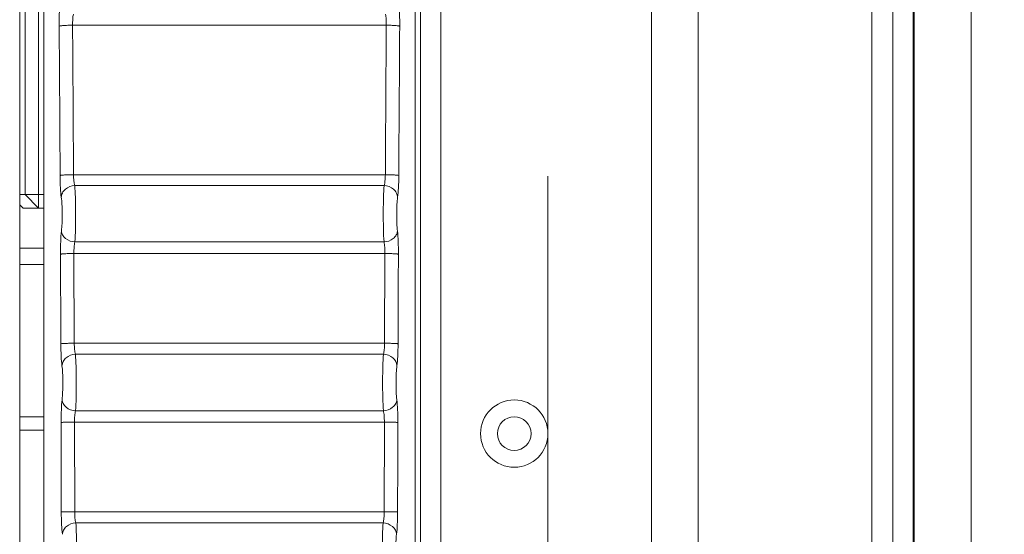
# Model space of a CAD drawing. Header units: centimetres. Extents: x -21 to 21, y -29.7 to 29.7.
# Tile 66 of 93: x 7.438 to 8.899, y -10.057 to -9.292. Entities that reach past the tile are written whole.
import ezdxf

# ---------------------------------------------------------------- set-up
doc = ezdxf.new("R2010")
doc.units = ezdxf.units.CM
doc.header["$MEASUREMENT"] = 0

msp = doc.modelspace()

# ---------------------------------------------------------------- linework, layer by layer
at = {"color": 8, "lineweight": 5}
msp.add_open_spline([(-21.00035, -29.70651), (-21.00035, -29.70651), (20.99965, -29.70651), (20.99965, -29.70651), (20.99965, -29.70651), (20.99965, 29.69349), (20.99965, 29.69349), (20.99965, 29.69349), (-21.00035, 29.69349), (-21.00035, 29.69349), (-21.00035, 29.69349), (-21.00035, -29.70651), (-21.00035, -29.70651)], degree=3, knots=[0, 0, 0, 0, 0.25, 0.25, 0.25, 0.5, 0.5, 0.5, 0.75, 0.75, 0.75, 1, 1, 1, 1], dxfattribs=at)
at = {"lineweight": 5}
for points, knots in [([(8.53896, -4.32699), (8.53896, -4.12541), (8.37554, -3.96199), (8.17396, -3.96199), (7.97238, -3.96199), (7.80896, -4.12541), (7.80896, -4.32699), (7.80896, -4.52858), (7.97237, -4.69199), (8.17396, -4.69199), (8.37554, -4.69199), (8.53896, -4.52858), (8.53896, -4.327), (8.53896, 5.34884), (8.53896, -14.00283), (8.53896, -4.32699)], [0, 0, 0, 0, 0.25, 0.25, 0.25, 0.5, 0.5, 0.5, 0.75, 0.75, 0.75, 1, 1, 1, 1.00001, 1.00001, 1.00001, 1.00001]), ([(8.52396, -4.32699), (8.52396, -4.13369), (8.36726, -3.97699), (8.17396, -3.97699), (7.98066, -3.97699), (7.82396, -4.13369), (7.82396, -4.32699), (7.82396, -4.52029), (7.98066, -4.67699), (8.17396, -4.67699), (8.36726, -4.67699), (8.52396, -4.52029), (8.52396, -4.327), (8.52396, 4.95092), (8.52396, -13.60539), (8.52396, -4.32699)], [0, 0, 0, 0, 0.25, 0.25, 0.25, 0.5, 0.5, 0.5, 0.75, 0.75, 0.75, 1, 1, 1, 1.00001, 1.00001, 1.00001, 1.00001]), ([(8.51396, -4.32699), (8.51396, -4.13922), (8.36174, -3.98699), (8.17396, -3.98699), (7.98618, -3.98699), (7.83396, -4.13922), (7.83396, -4.32699), (7.83396, -4.51477), (7.98618, -4.66699), (8.17396, -4.66699), (8.36173, -4.66699), (8.51396, -4.51477), (8.51396, -4.327), (8.51396, 4.68596), (8.51396, -13.33995), (8.51396, -4.32699)], [0, 0, 0, 0, 0.25, 0.25, 0.25, 0.5, 0.5, 0.5, 0.75, 0.75, 0.75, 1, 1, 1, 1.00001, 1.00001, 1.00001, 1.00001]), ([(8.42896, -4.32699), (8.42896, -4.18616), (8.31479, -4.07199), (8.17396, -4.07199), (8.03313, -4.07199), (7.91896, -4.18616), (7.91896, -4.32699), (7.91896, -4.46783), (8.03313, -4.58199), (8.17396, -4.58199), (8.31479, -4.58199), (8.42896, -4.46783), (8.42896, -4.327), (8.42896, 2.43284), (8.42896, -11.08683), (8.42896, -4.32699)], [0, 0, 0, 0, 0.25, 0.25, 0.25, 0.5, 0.5, 0.5, 0.75, 0.75, 0.75, 1, 1, 1, 1.00001, 1.00001, 1.00001, 1.00001]), ([(8.32314, -15.62699), (8.32314, -15.40653), (8.14442, -15.22782), (7.92396, -15.22782), (7.7035, -15.22782), (7.52478, -15.40653), (7.52478, -15.62699), (7.52478, -15.84745), (7.7035, -16.02617), (7.92396, -16.02617), (8.14442, -16.02617), (8.32314, -15.84746), (8.32314, -15.627), (8.32314, -5.04492), (8.32314, -26.20907), (8.32314, -15.62699)], [0, 0, 0, 0, 0.25, 0.25, 0.25, 0.5, 0.5, 0.5, 0.75, 0.75, 0.75, 1, 1, 1, 1.00001, 1.00001, 1.00001, 1.00001]), ([(8.30316, -15.62699), (8.30316, -15.41756), (8.13339, -15.24779), (7.92396, -15.24779), (7.71453, -15.24779), (7.54476, -15.41756), (7.54475, -15.62699), (7.54475, -15.83642), (7.71453, -16.0062), (7.92396, -16.0062), (8.13339, -16.0062), (8.30316, -15.83642), (8.30316, -15.627), (8.30316, -5.57484), (8.30316, -25.67963), (8.30316, -15.62699)], [0, 0, 0, 0, 0.25, 0.25, 0.25, 0.5, 0.5, 0.5, 0.75, 0.75, 0.75, 1, 1, 1, 1.00001, 1.00001, 1.00001, 1.00001]), ([(8.28896, -15.62699), (8.28896, -15.42541), (8.12554, -15.26199), (7.92396, -15.26199), (7.72238, -15.26199), (7.55896, -15.42541), (7.55896, -15.62699), (7.55896, -15.82858), (7.72237, -15.99199), (7.92396, -15.99199), (8.12554, -15.99199), (8.28896, -15.82858), (8.28896, -15.627), (8.28896, -5.95116), (8.28896, -25.30283), (8.28896, -15.62699)], [0, 0, 0, 0, 0.25, 0.25, 0.25, 0.5, 0.5, 0.5, 0.75, 0.75, 0.75, 1, 1, 1, 1.00001, 1.00001, 1.00001, 1.00001]), ([(8.27396, -15.62699), (8.27396, -15.43369), (8.11726, -15.27699), (7.92396, -15.27699), (7.73066, -15.27699), (7.57396, -15.43369), (7.57396, -15.62699), (7.57396, -15.82029), (7.73066, -15.97699), (7.92396, -15.97699), (8.11726, -15.97699), (8.27396, -15.82029), (8.27396, -15.627), (8.27396, -6.34908), (8.27396, -24.90539), (8.27396, -15.62699)], [0, 0, 0, 0, 0.25, 0.25, 0.25, 0.5, 0.5, 0.5, 0.75, 0.75, 0.75, 1, 1, 1, 1.00001, 1.00001, 1.00001, 1.00001]), ([(8.26396, -15.62699), (8.26396, -15.43922), (8.11174, -15.28699), (7.92396, -15.28699), (7.73618, -15.28699), (7.58396, -15.43922), (7.58396, -15.62699), (7.58396, -15.81477), (7.73618, -15.96699), (7.92396, -15.96699), (8.11173, -15.96699), (8.26396, -15.81477), (8.26396, -15.627), (8.26396, -6.61404), (8.26396, -24.63995), (8.26396, -15.62699)], [0, 0, 0, 0, 0.25, 0.25, 0.25, 0.5, 0.5, 0.5, 0.75, 0.75, 0.75, 1, 1, 1, 1.00001, 1.00001, 1.00001, 1.00001]), ([(8.22166, -9.90719), (8.22166, -9.87958), (8.19927, -9.85719), (8.17166, -9.85719), (8.14405, -9.85719), (8.12166, -9.87958), (8.12166, -9.90719), (8.12166, -9.93481), (8.14405, -9.95719), (8.17166, -9.95719), (8.19927, -9.95719), (8.22166, -9.93481), (8.22166, -9.9072), (8.22166, -8.58192), (8.22166, -11.23247), (8.22166, -9.90719)], [0, 0, 0, 0, 0.25, 0.25, 0.25, 0.5, 0.5, 0.5, 0.75, 0.75, 0.75, 1, 1, 1, 1.00001, 1.00001, 1.00001, 1.00001]), ([(8.17896, -15.62699), (8.17896, -15.48616), (8.06479, -15.37199), (7.92396, -15.37199), (7.78313, -15.37199), (7.66896, -15.48616), (7.66896, -15.62699), (7.66896, -15.76783), (7.78313, -15.88199), (7.92396, -15.88199), (8.06479, -15.88199), (8.17896, -15.76783), (8.17896, -15.627), (8.17896, -8.86716), (8.17896, -22.38683), (8.17896, -15.62699)], [0, 0, 0, 0, 0.25, 0.25, 0.25, 0.5, 0.5, 0.5, 0.75, 0.75, 0.75, 1, 1, 1, 1.00001, 1.00001, 1.00001, 1.00001]), ([(7.4964, -9.30212), (7.49636, -9.29615), (7.49643, -9.29018), (7.49663, -9.28422), (7.4968, -9.27924), (7.49706, -9.27427), (7.49753, -9.26932)], [0, 0, 0, 0, 0.5, 0.5, 0.5, 1, 1, 1, 1]), ([(8.00059, -9.26932), (8.00107, -9.27427), (8.00132, -9.27924), (8.00149, -9.28422), (8.00169, -9.29018), (8.00176, -9.29615), (8.00172, -9.30212)], [0, 0, 0, 0, 0.5, 0.5, 0.5, 1, 1, 1, 1]), ([(7.51633, -9.30049), (7.51629, -9.2975), (7.51636, -9.29451), (7.51656, -9.29152), (7.51673, -9.28903), (7.51699, -9.28654), (7.51745, -9.28409)], [0, 0, 0, 0, 0.5, 0.5, 0.5, 1, 1, 1, 1]), ([(7.98067, -9.28409), (7.98114, -9.28654), (7.9814, -9.28903), (7.98157, -9.29152), (7.98177, -9.29451), (7.98184, -9.2975), (7.9818, -9.30049)], [0, 0, 0, 0, 0.5, 0.5, 0.5, 1, 1, 1, 1]), ([(7.51633, -9.30049), (7.51391, -9.3005), (7.51149, -9.30056), (7.50908, -9.30065), (7.50699, -9.30073), (7.5049, -9.30084), (7.50281, -9.30101), (7.50199, -9.30108), (7.50116, -9.30116), (7.50033, -9.30125), (7.49968, -9.30133), (7.49903, -9.30141), (7.49839, -9.30152), (7.49795, -9.3016), (7.49751, -9.3017), (7.49707, -9.30182), (7.49683, -9.30188), (7.49658, -9.30195), (7.4964, -9.30212)], [0, 0, 0, 0, 0.1666667, 0.1666667, 0.1666667, 0.3333333, 0.3333333, 0.3333333, 0.5, 0.5, 0.5, 0.6666667, 0.6666667, 0.6666667, 0.8333333, 0.8333333, 0.8333333, 1, 1, 1, 1]), ([(7.9818, -9.30049), (7.98422, -9.3005), (7.98663, -9.30056), (7.98905, -9.30065), (7.99114, -9.30073), (7.99323, -9.30084), (7.99531, -9.30101), (7.99614, -9.30108), (7.99697, -9.30116), (7.9978, -9.30125), (7.99845, -9.30133), (7.9991, -9.30141), (7.99974, -9.30152), (8.00018, -9.3016), (8.00061, -9.3017), (8.00106, -9.30182), (8.0013, -9.30188), (8.00155, -9.30195), (8.00172, -9.30212)], [0, 0, 0, 0, 0.1666667, 0.1666667, 0.1666667, 0.3333333, 0.3333333, 0.3333333, 0.5, 0.5, 0.5, 0.6666667, 0.6666667, 0.6666667, 0.8333333, 0.8333333, 0.8333333, 1, 1, 1, 1]), ([(7.4978, -9.52384), (7.49797, -9.52372), (7.49819, -9.52367), (7.49841, -9.52363), (7.49884, -9.52354), (7.49926, -9.52347), (7.49969, -9.52341), (7.50034, -9.52332), (7.501, -9.52325), (7.50166, -9.5232), (7.50253, -9.52312), (7.50339, -9.52306), (7.50426, -9.523), (7.50642, -9.52287), (7.50859, -9.52278), (7.51076, -9.52272), (7.51308, -9.52266), (7.5154, -9.52262), (7.51772, -9.52261)], [0, 0, 0, 0, 0.1666667, 0.1666667, 0.1666667, 0.3333333, 0.3333333, 0.3333333, 0.5, 0.5, 0.5, 0.6666667, 0.6666667, 0.6666667, 0.8333333, 0.8333333, 0.8333333, 1, 1, 1, 1]), ([(7.49955, -9.55611), (7.49887, -9.55161), (7.49855, -9.54707), (7.49832, -9.54253), (7.498, -9.5363), (7.49783, -9.53008), (7.4978, -9.52385)], [0, 0, 0, 0, 0.5, 0.5, 0.5, 1, 1, 1, 1]), ([(7.51948, -9.53874), (7.5188, -9.53654), (7.51848, -9.53425), (7.51824, -9.53195), (7.51792, -9.52884), (7.51776, -9.52573), (7.51772, -9.52261)], [0, 0, 0, 0, 0.5, 0.5, 0.5, 1, 1, 1, 1]), ([(7.9804, -9.52261), (7.98037, -9.52573), (7.9802, -9.52884), (7.97988, -9.53195), (7.97964, -9.53425), (7.97932, -9.53654), (7.97865, -9.53874)], [0, 0, 0, 0, 0.5, 0.5, 0.5, 1, 1, 1, 1]), ([(7.9804, -9.52261), (7.98272, -9.52262), (7.98504, -9.52266), (7.98736, -9.52272), (7.98953, -9.52278), (7.9917, -9.52287), (7.99387, -9.523), (7.99473, -9.52306), (7.9956, -9.52312), (7.99646, -9.5232), (7.99712, -9.52325), (7.99779, -9.52332), (7.99844, -9.52341), (7.99886, -9.52347), (7.99928, -9.52354), (7.99972, -9.52363), (7.99993, -9.52367), (8.00015, -9.52372), (8.00033, -9.52384)], [0, 0, 0, 0, 0.1666667, 0.1666667, 0.1666667, 0.3333333, 0.3333333, 0.3333333, 0.5, 0.5, 0.5, 0.6666667, 0.6666667, 0.6666667, 0.8333333, 0.8333333, 0.8333333, 1, 1, 1, 1]), ([(8.00033, -9.52385), (8.0003, -9.53008), (8.00012, -9.5363), (7.99981, -9.54253), (7.99957, -9.54707), (7.99926, -9.55161), (7.99857, -9.55611)], [0, 0, 0, 0, 0.5, 0.5, 0.5, 1, 1, 1, 1]), ([(7.51948, -9.53874), (7.51455, -9.53893), (7.50946, -9.54082), (7.50568, -9.54408), (7.50382, -9.5457), (7.50227, -9.54765), (7.50119, -9.54986), (7.50024, -9.55181), (7.49966, -9.55396), (7.49955, -9.55611)], [0, 0, 0, 0, 0.3333333, 0.3333333, 0.3333333, 0.6666667, 0.6666667, 0.6666667, 1, 1, 1, 1]), ([(7.51973, -9.62249), (7.52018, -9.61617), (7.5204, -9.60984), (7.52055, -9.6035), (7.52074, -9.59545), (7.52082, -9.58739), (7.5208, -9.57933), (7.52077, -9.5715), (7.52065, -9.56367), (7.52041, -9.55584), (7.52023, -9.55013), (7.52, -9.54443), (7.51948, -9.53874)], [0, 0, 0, 0, 0.25, 0.25, 0.25, 0.5, 0.5, 0.5, 0.75, 0.75, 0.75, 1, 1, 1, 1]), ([(7.97865, -9.53874), (7.97813, -9.54443), (7.97789, -9.55013), (7.97772, -9.55584), (7.97748, -9.56367), (7.97735, -9.5715), (7.97733, -9.57933), (7.9773, -9.58739), (7.97739, -9.59545), (7.97758, -9.6035), (7.97773, -9.60984), (7.97795, -9.61617), (7.9784, -9.62249)], [0, 0, 0, 0, 0.25, 0.25, 0.25, 0.5, 0.5, 0.5, 0.75, 0.75, 0.75, 1, 1, 1, 1]), ([(7.99857, -9.55611), (7.99846, -9.55396), (7.99788, -9.55181), (7.99693, -9.54986), (7.99586, -9.54765), (7.99431, -9.5457), (7.99244, -9.54408), (7.98866, -9.54082), (7.98357, -9.53893), (7.97865, -9.53874)], [0, 0, 0, 0, 0.3333333, 0.3333333, 0.3333333, 0.6666667, 0.6666667, 0.6666667, 1, 1, 1, 1]), ([(7.49955, -9.55611), (7.50007, -9.5595), (7.50031, -9.56293), (7.50048, -9.56636), (7.50072, -9.57106), (7.50085, -9.57576), (7.50087, -9.58046), (7.5009, -9.58529), (7.50082, -9.59013), (7.50063, -9.59497), (7.50047, -9.59877), (7.50025, -9.60258), (7.4998, -9.60636)], [0, 0, 0, 0, 0.25, 0.25, 0.25, 0.5, 0.5, 0.5, 0.75, 0.75, 0.75, 1, 1, 1, 1]), ([(7.99832, -9.60635), (7.99787, -9.60258), (7.99765, -9.59877), (7.9975, -9.59497), (7.99731, -9.59013), (7.99723, -9.58529), (7.99725, -9.58046), (7.99728, -9.57576), (7.9974, -9.57106), (7.99764, -9.56636), (7.99782, -9.56293), (7.99805, -9.5595), (7.99857, -9.55611)], [0, 0, 0, 0, 0.25, 0.25, 0.25, 0.5, 0.5, 0.5, 0.75, 0.75, 0.75, 1, 1, 1, 1]), ([(7.49838, -9.64067), (7.49835, -9.63426), (7.49845, -9.62785), (7.49871, -9.62144), (7.49891, -9.6164), (7.4992, -9.61136), (7.4998, -9.60636)], [0, 0, 0, 0, 0.5, 0.5, 0.5, 1, 1, 1, 1]), ([(7.4998, -9.60636), (7.49993, -9.60836), (7.50054, -9.61035), (7.50149, -9.61213), (7.50259, -9.61421), (7.50415, -9.616), (7.50599, -9.61748), (7.50983, -9.62058), (7.51486, -9.62229), (7.51973, -9.62249)], [0, 0, 0, 0, 0.3333333, 0.3333333, 0.3333333, 0.6666667, 0.6666667, 0.6666667, 1, 1, 1, 1]), ([(7.9784, -9.62249), (7.98327, -9.62229), (7.9883, -9.62058), (7.99214, -9.61748), (7.99397, -9.616), (7.99554, -9.61421), (7.99664, -9.61213), (7.99759, -9.61035), (7.9982, -9.60836), (7.99832, -9.60636)], [0, 0, 0, 0, 0.3333333, 0.3333333, 0.3333333, 0.6666667, 0.6666667, 0.6666667, 1, 1, 1, 1]), ([(7.99832, -9.60636), (7.99892, -9.61136), (7.99921, -9.6164), (7.99942, -9.62144), (7.99967, -9.62785), (7.99978, -9.63426), (7.99975, -9.64067)], [0, 0, 0, 0, 0.5, 0.5, 0.5, 1, 1, 1, 1]), ([(7.5183, -9.63965), (7.51827, -9.63644), (7.51838, -9.63324), (7.51863, -9.63003), (7.51884, -9.6275), (7.51914, -9.62496), (7.51973, -9.62249)], [0, 0, 0, 0, 0.5, 0.5, 0.5, 1, 1, 1, 1]), ([(7.9784, -9.62249), (7.97899, -9.62496), (7.97929, -9.6275), (7.97949, -9.63003), (7.97975, -9.63324), (7.97986, -9.63644), (7.97983, -9.63965)], [0, 0, 0, 0, 0.5, 0.5, 0.5, 1, 1, 1, 1]), ([(7.5183, -9.63965), (7.51598, -9.63966), (7.51365, -9.63969), (7.51133, -9.63975), (7.50916, -9.6398), (7.50699, -9.63987), (7.50483, -9.63998), (7.50396, -9.64002), (7.5031, -9.64008), (7.50223, -9.64014), (7.50157, -9.64018), (7.50091, -9.64024), (7.50026, -9.64031), (7.49984, -9.64036), (7.49942, -9.64043), (7.49899, -9.6405), (7.49877, -9.64053), (7.49856, -9.64057), (7.49838, -9.64067)], [0, 0, 0, 0, 0.1666667, 0.1666667, 0.1666667, 0.3333333, 0.3333333, 0.3333333, 0.5, 0.5, 0.5, 0.6666667, 0.6666667, 0.6666667, 0.8333333, 0.8333333, 0.8333333, 1, 1, 1, 1]), ([(7.99975, -9.64067), (7.99957, -9.64057), (7.99935, -9.64053), (7.99914, -9.6405), (7.99871, -9.64043), (7.99829, -9.64036), (7.99786, -9.64031), (7.99721, -9.64024), (7.99655, -9.64018), (7.99589, -9.64014), (7.99503, -9.64008), (7.99416, -9.64002), (7.9933, -9.63998), (7.99113, -9.63987), (7.98896, -9.6398), (7.98679, -9.63975), (7.98447, -9.63969), (7.98215, -9.63966), (7.97983, -9.63965)], [0, 0, 0, 0, 0.1666667, 0.1666667, 0.1666667, 0.3333333, 0.3333333, 0.3333333, 0.5, 0.5, 0.5, 0.6666667, 0.6666667, 0.6666667, 0.8333333, 0.8333333, 0.8333333, 1, 1, 1, 1]), ([(7.4989, -9.77374), (7.49909, -9.77365), (7.4993, -9.77363), (7.49951, -9.7736), (7.49994, -9.77355), (7.50037, -9.7735), (7.50079, -9.77346), (7.50145, -9.7734), (7.50211, -9.77336), (7.50276, -9.77333), (7.50363, -9.77328), (7.50449, -9.77324), (7.50536, -9.77321), (7.50753, -9.77312), (7.5097, -9.77307), (7.51187, -9.77303), (7.51419, -9.77299), (7.5165, -9.77297), (7.51883, -9.77296)], [0, 0, 0, 0, 0.1666667, 0.1666667, 0.1666667, 0.3333333, 0.3333333, 0.3333333, 0.5, 0.5, 0.5, 0.6666667, 0.6666667, 0.6666667, 0.8333333, 0.8333333, 0.8333333, 1, 1, 1, 1]), ([(7.50059, -9.80645), (7.49992, -9.80185), (7.49961, -9.7972), (7.49939, -9.79255), (7.49908, -9.78629), (7.49892, -9.78002), (7.4989, -9.77374)], [0, 0, 0, 0, 0.5, 0.5, 0.5, 1, 1, 1, 1]), ([(7.52052, -9.78931), (7.51986, -9.78705), (7.51954, -9.78471), (7.51931, -9.78237), (7.519, -9.77923), (7.51885, -9.7761), (7.51882, -9.77296)], [0, 0, 0, 0, 0.5, 0.5, 0.5, 1, 1, 1, 1]), ([(7.9793, -9.77296), (7.97928, -9.7761), (7.97913, -9.77923), (7.97882, -9.78237), (7.97858, -9.78471), (7.97826, -9.78705), (7.97761, -9.78931)], [0, 0, 0, 0, 0.5, 0.5, 0.5, 1, 1, 1, 1]), ([(7.9793, -9.77296), (7.98162, -9.77297), (7.98394, -9.77299), (7.98626, -9.77303), (7.98843, -9.77307), (7.9906, -9.77312), (7.99277, -9.77321), (7.99363, -9.77324), (7.99449, -9.77328), (7.99536, -9.77333), (7.99602, -9.77336), (7.99668, -9.7734), (7.99733, -9.77346), (7.99776, -9.7735), (7.99818, -9.77355), (7.99861, -9.7736), (7.99882, -9.77363), (7.99903, -9.77365), (7.99922, -9.77374)], [0, 0, 0, 0, 0.1666667, 0.1666667, 0.1666667, 0.3333333, 0.3333333, 0.3333333, 0.5, 0.5, 0.5, 0.6666667, 0.6666667, 0.6666667, 0.8333333, 0.8333333, 0.8333333, 1, 1, 1, 1]), ([(7.99922, -9.77374), (7.9992, -9.78002), (7.99905, -9.78629), (7.99874, -9.79256), (7.99851, -9.7972), (7.9982, -9.80185), (7.99753, -9.80645)], [0, 0, 0, 0, 0.5, 0.5, 0.5, 1, 1, 1, 1]), ([(7.52052, -9.78931), (7.5156, -9.7895), (7.51052, -9.79136), (7.50674, -9.79459), (7.50487, -9.79618), (7.50332, -9.79811), (7.50224, -9.80029), (7.50129, -9.80221), (7.5007, -9.80433), (7.50059, -9.80645)], [0, 0, 0, 0, 0.3333333, 0.3333333, 0.3333333, 0.6666667, 0.6666667, 0.6666667, 1, 1, 1, 1]), ([(7.52067, -9.87315), (7.52113, -9.86695), (7.52136, -9.86074), (7.52151, -9.85452), (7.52171, -9.8465), (7.5218, -9.83848), (7.52179, -9.83046), (7.52177, -9.82257), (7.52166, -9.81469), (7.52143, -9.80681), (7.52126, -9.80097), (7.52103, -9.79513), (7.52052, -9.78931)], [0, 0, 0, 0, 0.25, 0.25, 0.25, 0.5, 0.5, 0.5, 0.75, 0.75, 0.75, 1, 1, 1, 1]), ([(7.97761, -9.78931), (7.9771, -9.79513), (7.97687, -9.80097), (7.9767, -9.80681), (7.97647, -9.81469), (7.97635, -9.82257), (7.97634, -9.83046), (7.97632, -9.83848), (7.97641, -9.8465), (7.97661, -9.85452), (7.97677, -9.86074), (7.97699, -9.86695), (7.97746, -9.87315)], [0, 0, 0, 0, 0.25, 0.25, 0.25, 0.5, 0.5, 0.5, 0.75, 0.75, 0.75, 1, 1, 1, 1]), ([(7.99753, -9.80645), (7.99742, -9.80433), (7.99683, -9.80221), (7.99588, -9.80029), (7.9948, -9.79811), (7.99325, -9.79618), (7.99139, -9.79459), (7.9876, -9.79136), (7.98252, -9.7895), (7.97761, -9.78931)], [0, 0, 0, 0, 0.3333333, 0.3333333, 0.3333333, 0.6666667, 0.6666667, 0.6666667, 1, 1, 1, 1]), ([(7.50059, -9.80645), (7.5011, -9.80992), (7.50133, -9.81343), (7.5015, -9.81694), (7.50173, -9.82167), (7.50185, -9.8264), (7.50186, -9.83114), (7.50188, -9.83595), (7.50179, -9.84076), (7.50159, -9.84558), (7.50143, -9.84931), (7.50121, -9.85304), (7.50074, -9.85675)], [0, 0, 0, 0, 0.25, 0.25, 0.25, 0.5, 0.5, 0.5, 0.75, 0.75, 0.75, 1, 1, 1, 1]), ([(7.99738, -9.85675), (7.99692, -9.85304), (7.9967, -9.84931), (7.99654, -9.84558), (7.99634, -9.84076), (7.99625, -9.83595), (7.99626, -9.83114), (7.99628, -9.8264), (7.99639, -9.82167), (7.99662, -9.81694), (7.99679, -9.81343), (7.99703, -9.80992), (7.99753, -9.80645)], [0, 0, 0, 0, 0.25, 0.25, 0.25, 0.5, 0.5, 0.5, 0.75, 0.75, 0.75, 1, 1, 1, 1]), ([(7.49925, -9.89069), (7.49923, -9.88431), (7.49935, -9.87793), (7.49962, -9.87155), (7.49983, -9.8666), (7.50013, -9.86166), (7.50074, -9.85675)], [0, 0, 0, 0, 0.5, 0.5, 0.5, 1, 1, 1, 1]), ([(7.50074, -9.85675), (7.50087, -9.85878), (7.50147, -9.86081), (7.50242, -9.86263), (7.50351, -9.86473), (7.50507, -9.86656), (7.50692, -9.86807), (7.51074, -9.8712), (7.51578, -9.87295), (7.52067, -9.87315)], [0, 0, 0, 0, 0.3333333, 0.3333333, 0.3333333, 0.6666667, 0.6666667, 0.6666667, 1, 1, 1, 1]), ([(7.97746, -9.87315), (7.98234, -9.87295), (7.98738, -9.8712), (7.99121, -9.86807), (7.99305, -9.86656), (7.99461, -9.86473), (7.99571, -9.86263), (7.99666, -9.86081), (7.99726, -9.85878), (7.99738, -9.85675)], [0, 0, 0, 0, 0.3333333, 0.3333333, 0.3333333, 0.6666667, 0.6666667, 0.6666667, 1, 1, 1, 1]), ([(7.99738, -9.85675), (7.998, -9.86166), (7.9983, -9.8666), (7.99851, -9.87155), (7.99877, -9.87793), (7.9989, -9.88431), (7.99888, -9.89069)], [0, 0, 0, 0, 0.5, 0.5, 0.5, 1, 1, 1, 1]), ([(7.51917, -9.89012), (7.51916, -9.88693), (7.51927, -9.88374), (7.51954, -9.88055), (7.51976, -9.87806), (7.52006, -9.87557), (7.52067, -9.87315)], [0, 0, 0, 0, 0.5, 0.5, 0.5, 1, 1, 1, 1]), ([(7.97746, -9.87315), (7.97807, -9.87557), (7.97837, -9.87806), (7.97858, -9.88055), (7.97885, -9.88374), (7.97897, -9.88693), (7.97895, -9.89012)], [0, 0, 0, 0, 0.5, 0.5, 0.5, 1, 1, 1, 1]), ([(7.51917, -9.89012), (7.51685, -9.89013), (7.51453, -9.89015), (7.51221, -9.89017), (7.51004, -9.8902), (7.50787, -9.89024), (7.5057, -9.8903), (7.50484, -9.89033), (7.50397, -9.89036), (7.50311, -9.89039), (7.50245, -9.89042), (7.50179, -9.89045), (7.50114, -9.89049), (7.50071, -9.89052), (7.50029, -9.89056), (7.49986, -9.89059), (7.49965, -9.89061), (7.49944, -9.89063), (7.49925, -9.89069)], [0, 0, 0, 0, 0.1666667, 0.1666667, 0.1666667, 0.3333333, 0.3333333, 0.3333333, 0.5, 0.5, 0.5, 0.6666667, 0.6666667, 0.6666667, 0.8333333, 0.8333333, 0.8333333, 1, 1, 1, 1]), ([(7.99888, -9.89069), (7.99868, -9.89063), (7.99847, -9.89061), (7.99827, -9.89059), (7.99784, -9.89056), (7.99741, -9.89052), (7.99699, -9.89049), (7.99633, -9.89045), (7.99568, -9.89042), (7.99502, -9.89039), (7.99415, -9.89036), (7.99329, -9.89033), (7.99243, -9.8903), (7.99026, -9.89024), (7.98809, -9.8902), (7.98592, -9.89017), (7.9836, -9.89015), (7.98128, -9.89013), (7.97895, -9.89012)], [0, 0, 0, 0, 0.1666667, 0.1666667, 0.1666667, 0.3333333, 0.3333333, 0.3333333, 0.5, 0.5, 0.5, 0.6666667, 0.6666667, 0.6666667, 0.8333333, 0.8333333, 0.8333333, 1, 1, 1, 1]), ([(8.19666, -9.90719), (8.19666, -9.89339), (8.18547, -9.88219), (8.17166, -9.88219), (8.15785, -9.88219), (8.14666, -9.89339), (8.14666, -9.90719), (8.14666, -9.921), (8.15785, -9.93219), (8.17166, -9.93219), (8.18547, -9.93219), (8.19666, -9.921), (8.19666, -9.90719)], [0, 0, 0, 0, 0.25, 0.25, 0.25, 0.5, 0.5, 0.5, 0.75, 0.75, 0.75, 1, 1, 1, 1]), ([(7.49951, -10.02367), (7.50013, -10.02355), (7.50077, -10.02355), (7.5014, -10.02355), (7.50293, -10.02354), (7.50445, -10.02348), (7.50597, -10.02344), (7.50813, -10.02339), (7.5103, -10.02338), (7.51247, -10.02337), (7.51479, -10.02335), (7.51711, -10.02334), (7.51943, -10.02334)], [0, 0, 0, 0, 0.25, 0.25, 0.25, 0.5, 0.5, 0.5, 0.75, 0.75, 0.75, 1, 1, 1, 1]), ([(7.50114, -10.0568), (7.50049, -10.0521), (7.50018, -10.04735), (7.49996, -10.0426), (7.49966, -10.03629), (7.49952, -10.02998), (7.49951, -10.02367)], [0, 0, 0, 0, 0.5, 0.5, 0.5, 1, 1, 1, 1]), ([(7.52106, -10.0399), (7.52042, -10.03759), (7.52011, -10.0352), (7.51988, -10.0328), (7.51959, -10.02965), (7.51944, -10.0265), (7.51943, -10.02334)], [0, 0, 0, 0, 0.5, 0.5, 0.5, 1, 1, 1, 1]), ([(7.97869, -10.02334), (7.97868, -10.0265), (7.97854, -10.02965), (7.97824, -10.0328), (7.97802, -10.0352), (7.9777, -10.03759), (7.97706, -10.0399)], [0, 0, 0, 0, 0.5, 0.5, 0.5, 1, 1, 1, 1]), ([(7.97869, -10.02334), (7.98101, -10.02334), (7.98333, -10.02335), (7.98565, -10.02337), (7.98782, -10.02338), (7.98999, -10.02339), (7.99216, -10.02344), (7.99368, -10.02348), (7.9952, -10.02354), (7.99673, -10.02355), (7.99736, -10.02355), (7.998, -10.02355), (7.99862, -10.02367)], [0, 0, 0, 0, 0.25, 0.25, 0.25, 0.5, 0.5, 0.5, 0.75, 0.75, 0.75, 1, 1, 1, 1]), ([(7.99862, -10.02367), (7.99861, -10.02998), (7.99846, -10.03629), (7.99817, -10.0426), (7.99795, -10.04735), (7.99764, -10.0521), (7.99699, -10.0568)], [0, 0, 0, 0, 0.5, 0.5, 0.5, 1, 1, 1, 1]), ([(7.52106, -10.0399), (7.51616, -10.0401), (7.51109, -10.04192), (7.50729, -10.04512), (7.50543, -10.04669), (7.50388, -10.04858), (7.5028, -10.05074), (7.50185, -10.05262), (7.50125, -10.05471), (7.50114, -10.0568)], [0, 0, 0, 0, 0.3333333, 0.3333333, 0.3333333, 0.6666667, 0.6666667, 0.6666667, 1, 1, 1, 1]), ([(7.52111, -10.12379), (7.52159, -10.11771), (7.52182, -10.11162), (7.52198, -10.10553), (7.52219, -10.09755), (7.52229, -10.08957), (7.52228, -10.08159), (7.52228, -10.07365), (7.52217, -10.06572), (7.52195, -10.05779), (7.52178, -10.05182), (7.52155, -10.04585), (7.52106, -10.0399)], [0, 0, 0, 0, 0.25, 0.25, 0.25, 0.5, 0.5, 0.5, 0.75, 0.75, 0.75, 1, 1, 1, 1]), ([(7.97706, -10.0399), (7.97657, -10.04585), (7.97634, -10.05182), (7.97618, -10.05779), (7.97596, -10.06572), (7.97585, -10.07365), (7.97584, -10.08159), (7.97584, -10.08957), (7.97594, -10.09755), (7.97615, -10.10553), (7.97631, -10.11162), (7.97654, -10.11771), (7.97701, -10.12379)], [0, 0, 0, 0, 0.25, 0.25, 0.25, 0.5, 0.5, 0.5, 0.75, 0.75, 0.75, 1, 1, 1, 1]), ([(7.99699, -10.0568), (7.99687, -10.05471), (7.99628, -10.05262), (7.99533, -10.05074), (7.99424, -10.04858), (7.99269, -10.04669), (7.99084, -10.04512), (7.98704, -10.04192), (7.98197, -10.0401), (7.97706, -10.0399)], [0, 0, 0, 0, 0.3333333, 0.3333333, 0.3333333, 0.6666667, 0.6666667, 0.6666667, 1, 1, 1, 1]), ([(7.99694, -10.10713), (7.99646, -10.1035), (7.99623, -10.09984), (7.99607, -10.09618), (7.99586, -10.09139), (7.99576, -10.0866), (7.99577, -10.08181), (7.99577, -10.07705), (7.99588, -10.07229), (7.9961, -10.06753), (7.99627, -10.06394), (7.9965, -10.06036), (7.99699, -10.0568)], [0, 0, 0, 0, 0.25, 0.25, 0.25, 0.5, 0.5, 0.5, 0.75, 0.75, 0.75, 1, 1, 1, 1])]:
    msp.add_open_spline(points, degree=3, knots=knots, dxfattribs=at)
for points in [[(8.84982, -3.94032), (8.84982, -3.94032), (8.8498, -16.11373), (8.8498, -16.11373)], [(8.7636, -4.02647), (8.7636, -4.02647), (8.7636, -16.02752), (8.7636, -16.02752)], [(8.70214, -15.99508), (8.70214, -15.99508), (8.70214, -4.05891), (8.70214, -4.05891)], [(8.73318, -4.05689), (8.73318, -4.05689), (8.73318, -15.9971), (8.73318, -15.9971)], [(8.44433, -4.63127), (8.44433, -4.63127), (8.44433, -15.99508), (8.44433, -15.99508)], [(8.37549, -15.99496), (8.37549, -15.99496), (8.37549, -4.67156), (8.37549, -4.67156)], [(8.76491, -6.09272), (8.76491, -6.09272), (8.76491, -13.96127), (8.76491, -13.96127)], [(7.43783, -7.47812), (7.43783, -7.47812), (7.43783, -12.38587), (7.43783, -12.38587)], [(7.44589, -9.55215), (7.44589, -9.55215), (7.44589, -7.47002), (7.44589, -7.47002)], [(7.46588, -7.47215), (7.46588, -7.47215), (7.46588, -9.57215), (7.46588, -9.57215)], [(8.03258, -11.59215), (8.03258, -11.59215), (8.03258, -7.67215), (8.03258, -7.67215)], [(8.06258, -7.67215), (8.06258, -7.67215), (8.06258, -11.59215), (8.06258, -11.59215)], [(7.47347, -8.83329), (7.47347, -8.83329), (7.47347, -11.58101), (7.47347, -11.58101)], [(7.47354, -8.83329), (7.47354, -8.83329), (7.47354, -11.58101), (7.47354, -11.58101)], [(8.02458, -11.58101), (8.02458, -11.58101), (8.02458, -8.83329), (8.02458, -8.83329)], [(8.02466, -11.58101), (8.02466, -11.58101), (8.02466, -8.83329), (8.02466, -8.83329)], [(7.4978, -9.52385), (7.4974, -9.44994), (7.49693, -9.37603), (7.4964, -9.30212)], [(7.9818, -9.30049), (7.9818, -9.30049), (7.51633, -9.30049), (7.51633, -9.30049)], [(7.51633, -9.30049), (7.51686, -9.37453), (7.51732, -9.44857), (7.51772, -9.52261)], [(7.9804, -9.52261), (7.9808, -9.44857), (7.98127, -9.37453), (7.9818, -9.30049)], [(8.00172, -9.30212), (8.00119, -9.37603), (8.00073, -9.44994), (8.00033, -9.52385)], [(7.51772, -9.52261), (7.51772, -9.52261), (7.9804, -9.52261), (7.9804, -9.52261)], [(7.51948, -9.53874), (7.51948, -9.53874), (7.97865, -9.53874), (7.97865, -9.53874)], [(7.43783, -9.55215), (7.43783, -9.55215), (7.47347, -9.55215), (7.47347, -9.55215)], [(7.46588, -9.57215), (7.46588, -9.57215), (7.44589, -9.55215), (7.44589, -9.55215)], [(7.44282, -9.57215), (7.44282, -9.57215), (7.43783, -9.56734), (7.43783, -9.56734)], [(7.44282, -9.57215), (7.44282, -9.57215), (7.47347, -9.57215), (7.47347, -9.57215)], [(7.9784, -9.62249), (7.9784, -9.62249), (7.51973, -9.62249), (7.51973, -9.62249)], [(7.43783, -9.63178), (7.43783, -9.63178), (7.47347, -9.63178), (7.47347, -9.63178)], [(7.49838, -9.64067), (7.49857, -9.68503), (7.49875, -9.72939), (7.4989, -9.77374)], [(7.97983, -9.63965), (7.97983, -9.63965), (7.5183, -9.63965), (7.5183, -9.63965)], [(7.5183, -9.63965), (7.5183, -9.63965), (7.51883, -9.77296), (7.51883, -9.77296)], [(7.9793, -9.77296), (7.9793, -9.77296), (7.97983, -9.63965), (7.97983, -9.63965)], [(7.99922, -9.77374), (7.99938, -9.72939), (7.99955, -9.68503), (7.99975, -9.64067)], [(7.43783, -9.65615), (7.43783, -9.65615), (7.47347, -9.65615), (7.47347, -9.65615)], [(7.51883, -9.77296), (7.51883, -9.77296), (7.9793, -9.77296), (7.9793, -9.77296)], [(7.52052, -9.78931), (7.52052, -9.78931), (7.97761, -9.78931), (7.97761, -9.78931)], [(7.97746, -9.87315), (7.97746, -9.87315), (7.52067, -9.87315), (7.52067, -9.87315)], [(7.47347, -9.88215), (7.47347, -9.88215), (7.43783, -9.88215), (7.43783, -9.88215)], [(7.49925, -9.89069), (7.49936, -9.93502), (7.49945, -9.97934), (7.49951, -10.02367)], [(7.97895, -9.89012), (7.97895, -9.89012), (7.51917, -9.89012), (7.51917, -9.89012)], [(7.51917, -9.89012), (7.51917, -9.89012), (7.51943, -10.02334), (7.51943, -10.02334)], [(7.97869, -10.02334), (7.97869, -10.02334), (7.97895, -9.89012), (7.97895, -9.89012)], [(7.99862, -10.02367), (7.99868, -9.97934), (7.99877, -9.93502), (7.99888, -9.89069)], [(7.47347, -9.90215), (7.47347, -9.90215), (7.43783, -9.90215), (7.43783, -9.90215)], [(7.51943, -10.02334), (7.51943, -10.02334), (7.97869, -10.02334), (7.97869, -10.02334)], [(7.52106, -10.0399), (7.52106, -10.0399), (7.97706, -10.0399), (7.97706, -10.0399)]]:
    msp.add_open_spline(points, degree=3, dxfattribs=at)

doc.saveas('drawing.dxf')
